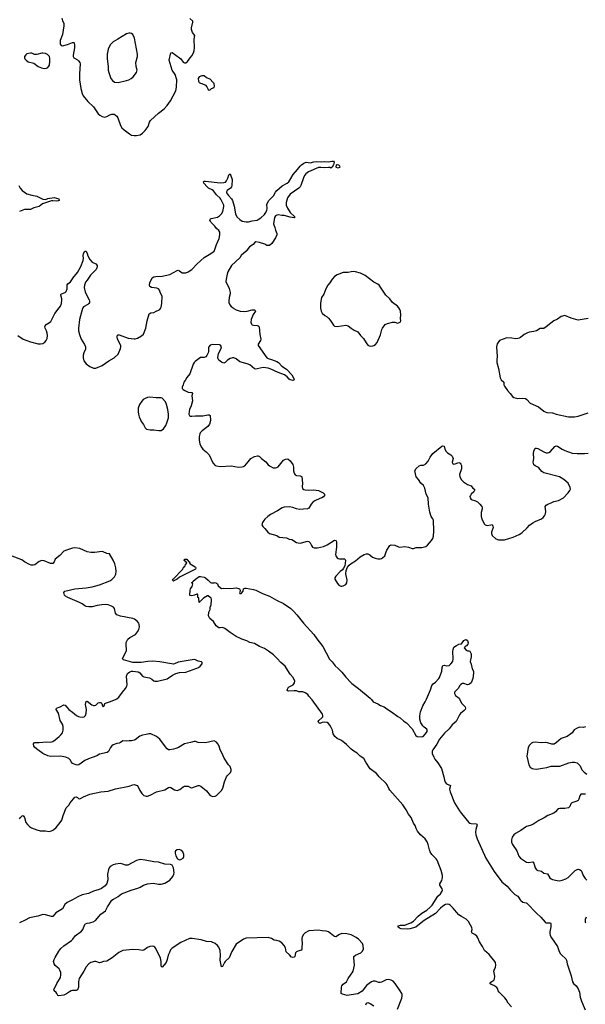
# Model space of a CAD drawing. Header units: inches. Extents: x 1835039 to 2027607, y 642849 to 774141.
# Tile 95 of 113: x 1954612 to 1963804, y 728672 to 744689. Entities that reach past the tile are written whole.
import ezdxf

# ---------------------------------------------------------------- set-up
doc = ezdxf.new("R2010")
doc.units = ezdxf.units.IN
doc.header["$MEASUREMENT"] = 0
for name, color, linetype in [('B9752', 7, 'Continuous'), ('B9753', 7, 'Continuous'), ('B9754', 7, 'Continuous'), ('B9762', 7, 'Continuous'), ('B9763', 7, 'Continuous'), ('B9764', 7, 'Continuous')]:
    doc.layers.add(name, color=color, linetype=linetype)

msp = doc.modelspace()

# ---------------------------------------------------------------- linework, layer by layer
at = {"layer": 'B9752', "color": 6, "elevation": 400}
for points in [[(1960000, 729801), (1959930, 729821), (1959850, 729823), (1959810, 729809), (1959750, 729768), (1959730, 729773), (1959710, 729785), (1959630, 729849), (1959590, 729864), (1959530, 729865), (1959470, 729879), (1959310, 729866), (1959250, 729834), (1959227, 729810), (1959204, 729770), (1959196, 729744), (1959201, 729650), (1959196, 729610), (1959197, 729570), (1959190, 729555), (1959130, 729538), (1959112, 729528), (1959096, 729510), (1959082, 729450), (1959070, 729438), (1959050, 729431), (1959030, 729438), (1958997, 729477), (1958945, 729525), (1958930, 729590), (1958910, 729629), (1958870, 729671), (1958830, 729698), (1958790, 729712), (1958750, 729718), (1958704, 729744), (1958650, 729757), (1958290, 729747), (1958248, 729732), (1958210, 729702), (1958150, 729669), (1958128, 729652), (1958062, 729530), (1958018, 729430), (1957951, 729369), (1957938, 729350), (1957910, 729289), (1957890, 729284), (1957869, 729390), (1957874, 729470), (1957868, 729548), (1957850, 729603), (1957828, 729630), (1957790, 729661), (1957730, 729689), (1957650, 729695), (1957561, 729721), (1957415, 729745), (1957370, 729741), (1957230, 729676), (1957090, 729587), (1957064, 729556), (1957044, 729516), (1957026, 729470), (1957010, 729402), (1956990, 729354), (1956930, 729275), (1956910, 729290), (1956912, 729370), (1956902, 729422), (1956822, 729582), (1956810, 729601), (1956790, 729614), (1956770, 729618), (1956727, 729610), (1956690, 729594), (1956630, 729553), (1956610, 729545), (1956550, 729557), (1956450, 729562), (1956290, 729545), (1956223, 729517), (1956114, 729426), (1956030, 729375), (1955974, 729366), (1955930, 729350), (1955910, 729348), (1955850, 729367), (1955828, 729368), (1955770, 729352), (1955734, 729330), (1955690, 729281), (1955654, 729210), (1955579, 729090), (1955572, 729070), (1955567, 729030), (1955570, 728950), (1955552, 728910), (1955530, 728898), (1955470, 728895), (1955450, 728890), (1955423, 728877), (1955370, 728840), (1955330, 728822), (1955249, 728809), (1955230, 728818), (1955217, 728850), (1955205, 728865), (1955174, 728890), (1955169, 728910), (1955217, 729010), (1955275, 729110), (1955282, 729150), (1955278, 729190), (1955267, 729230), (1955255, 729250), (1955190, 729303), (1955171, 729330), (1955163, 729370), (1955170, 729400), (1955186, 729434), (1955246, 729534), (1955281, 729579), (1955330, 729622), (1955456, 729710), (1955476, 729730), (1955515, 729785), (1955617, 729863), (1955640, 729890), (1955670, 729968), (1955680, 729980), (1955708, 729992), (1955754, 730000)], [(1960000, 728827), (1959936, 728816), (1959859, 728839), (1959839, 728850), (1959841, 728950), (1959847, 728970), (1959870, 729002), (1959922, 729038), (1959949, 729090), (1960000, 729160)]]:
    msp.add_lwpolyline(points, dxfattribs=at)
at = {"layer": 'B9753', "color": 6}
for points, elevation in [([(1954584, 739550), (1954670, 739493), (1954790, 739447), (1954910, 739418), (1954950, 739415), (1954990, 739424), (1955018, 739442), (1955043, 739470), (1955056, 739504), (1955062, 739550), (1955059, 739590), (1955049, 739630), (1955028, 739672), (1955023, 739690), (1955025, 739710), (1955043, 739730), (1955097, 739763), (1955118, 739782), (1955182, 739910), (1955252, 740000)], 400), ([(1955639, 740000), (1955633, 739990), (1955582, 739810), (1955567, 739670), (1955567, 739630), (1955583, 739570), (1955611, 739490), (1955666, 739406), (1955684, 739370), (1955681, 739330), (1955652, 739268), (1955641, 739230), (1955642, 739190), (1955657, 739137), (1955690, 739092), (1955750, 739047), (1955810, 739022), (1955850, 739018), (1955950, 739061), (1956059, 739141), (1956150, 739187), (1956213, 739250), (1956250, 739342), (1956257, 739370), (1956253, 739390), (1956202, 739490), (1956195, 739530), (1956203, 739557), (1956210, 739562), (1956230, 739565), (1956374, 739510), (1956470, 739497), (1956490, 739498), (1956524, 739510), (1956594, 739546), (1956624, 739576), (1956662, 739670), (1956685, 739790), (1956718, 739902), (1956741, 739919), (1956793, 739927), (1956830, 739948), (1956870, 739963), (1956890, 739976), (1956900, 739990), (1956905, 740000)], 400), ([(1958080, 740000), (1958094, 739990), (1958130, 739969), (1958193, 739950), (1958270, 739943), (1958311, 739949), (1958390, 739970), (1958410, 739971), (1958428, 739968), (1958438, 739958), (1958442, 739950), (1958408, 739892), (1958376, 739810), (1958368, 739768), (1958377, 739737), (1958390, 739724), (1958410, 739718), (1958474, 739714), (1958490, 739709), (1958505, 739690), (1958512, 739570), (1958531, 739490), (1958526, 739470), (1958490, 739410), (1958490, 739388), (1958630, 739190), (1958650, 739178), (1958703, 739163), (1958789, 739130), (1958819, 739110), (1958870, 739055), (1958950, 739004), (1959036, 738910), (1959065, 738850), (1959070, 738828), (1959050, 738819), (1959010, 738831), (1958990, 738842), (1958959, 738879), (1958913, 738913), (1958810, 738948), (1958680, 739010), (1958650, 739020), (1958570, 739031), (1958470, 739007), (1958450, 739005), (1958430, 739011), (1958350, 739075), (1958310, 739093), (1958190, 739126), (1958130, 739173), (1958090, 739187), (1958070, 739190), (1958030, 739179), (1957990, 739150), (1957950, 739111), (1957930, 739102), (1957890, 739117), (1957849, 739149), (1957838, 739170), (1957834, 739190), (1957841, 739259), (1957879, 739330), (1957889, 739370), (1957873, 739393), (1957859, 739399), (1957750, 739403), (1957710, 739392), (1957688, 739370), (1957681, 739350), (1957678, 739290), (1957673, 739270), (1957654, 739226), (1957637, 739203), (1957610, 739194), (1957550, 739196), (1957463, 739130), (1957446, 739110), (1957433, 739087), (1957376, 738930), (1957330, 738867), (1957303, 738817), (1957282, 738790), (1957271, 738749), (1957251, 738710), (1957251, 738690), (1957270, 738671), (1957295, 738655), (1957351, 738631), (1957410, 738625), (1957421, 738610), (1957411, 738570), (1957420, 738490), (1957399, 738410), (1957374, 738346), (1957366, 738314), (1957363, 738270), (1957370, 738250), (1957390, 738242), (1957410, 738240), (1957470, 738247), (1957590, 738244), (1957670, 738260), (1957690, 738259), (1957710, 738250), (1957713, 738170), (1957695, 738110), (1957667, 738070), (1957578, 738002), (1957547, 737970), (1957538, 737950), (1957531, 737910), (1957531, 737850), (1957541, 737790), (1957562, 737742), (1957590, 737705), (1957641, 737661), (1957690, 737610), (1957750, 737481), (1957790, 737439), (1957810, 737430), (1957870, 737420), (1958050, 737429), (1958170, 737409), (1958226, 737414), (1958250, 737420), (1958270, 737433), (1958326, 737494), (1958370, 737552), (1958430, 737586), (1958475, 737595), (1958490, 737594), (1958510, 737585), (1958544, 737550), (1958610, 737494), (1958650, 737447), (1958670, 737432), (1958730, 737400), (1958770, 737398), (1958790, 737402), (1958810, 737413), (1958897, 737523), (1958930, 737541), (1958970, 737545), (1959010, 737512), (1959052, 737452), (1959062, 737410), (1959060, 737350), (1959070, 737314), (1959079, 737299), (1959090, 737286), (1959110, 737274), (1959170, 737267), (1959190, 737258), (1959196, 737250), (1959207, 737150), (1959202, 737090), (1959210, 737062), (1959230, 737046), (1959250, 737041), (1959310, 737038), (1959390, 737041), (1959466, 737030), (1959543, 736990), (1959564, 736970), (1959567, 736950), (1959552, 736928), (1959524, 736910), (1959490, 736899), (1959410, 736863), (1959378, 736842), (1959348, 736810), (1959310, 736744), (1959290, 736730), (1959157, 736723), (1959110, 736732), (1959050, 736754), (1958990, 736763), (1958910, 736758), (1958879, 736750), (1958803, 736697), (1958690, 736640), (1958642, 736610), (1958594, 736566), (1958577, 736543), (1958557, 736510), (1958549, 736470), (1958563, 736443), (1958598, 736410), (1958645, 736350), (1958671, 736331), (1958790, 736300), (1958830, 736269), (1958950, 736258), (1958990, 736240), (1959033, 736233), (1959110, 736187), (1959137, 736177), (1959175, 736175), (1959270, 736202), (1959290, 736204), (1959310, 736199), (1959330, 736179), (1959353, 736133), (1959370, 736111), (1959399, 736099), (1959450, 736097), (1959550, 736119), (1959610, 736148), (1959730, 736221), (1959750, 736218), (1959757, 736210), (1959761, 736190), (1959759, 736110), (1959744, 735990), (1959750, 735965), (1959770, 735936), (1959786, 735926), (1959810, 735920), (1959890, 735916), (1959899, 735910), (1959905, 735890), (1959894, 735806), (1959875, 735765), (1959858, 735742), (1959819, 735710), (1959750, 735639), (1959735, 735610), (1959735, 735590), (1959776, 735516), (1959799, 735490), (1959830, 735475), (1959850, 735473), (1959870, 735477), (1959910, 735502), (1959930, 735530), (1959932, 735570), (1959914, 735674), (1959917, 735730), (1959939, 735781), (1959966, 735814), (1959997, 735843), (1960000, 735844)], 400), ([(1959503, 740000), (1959503, 739997), (1959510, 739945), (1959530, 739916), (1959570, 739877), (1959610, 739854), (1959630, 739835), (1959659, 739799), (1959710, 739721), (1959730, 739703), (1959770, 739696), (1959910, 739718), (1959950, 739708), (1960000, 739672)], 500), ([(1954609, 731690), (1954623, 731710), (1954650, 731738), (1954670, 731742), (1954690, 731712), (1954713, 731630), (1954737, 731597), (1954770, 731564), (1954803, 731543), (1954888, 731508), (1954946, 731494), (1955030, 731492), (1955090, 731485), (1955130, 731493), (1955163, 731510), (1955204, 731550), (1955271, 731629), (1955299, 731670), (1955316, 731744), (1955367, 731870), (1955412, 731909), (1955433, 731947), (1955484, 732016), (1955510, 732043), (1955530, 732047), (1955550, 732038), (1955570, 732018), (1955590, 732015), (1955650, 732049), (1955750, 732092), (1955930, 732130), (1956050, 732140), (1956170, 732177), (1956390, 732222), (1956450, 732242), (1956470, 732245), (1956490, 732244), (1956520, 732230), (1956538, 732210), (1956564, 732150), (1956599, 732099), (1956630, 732070), (1956670, 732058), (1956690, 732058), (1956730, 732072), (1956838, 732130), (1956970, 732161), (1957030, 732201), (1957050, 732205), (1957070, 732201), (1957130, 732159), (1957170, 732152), (1957214, 732166), (1957270, 732212), (1957290, 732221), (1957350, 732223), (1957390, 732199), (1957410, 732196), (1957510, 732233), (1957530, 732233), (1957558, 732218), (1957650, 732143), (1957707, 732070), (1957750, 732055), (1957790, 732060), (1957812, 732070), (1957890, 732150), (1957916, 732190), (1957941, 732290), (1957974, 732370), (1957988, 732392), (1958038, 732441), (1958051, 732469), (1958051, 732490), (1958030, 732543), (1958006, 732570), (1957935, 732675), (1957904, 732750), (1957869, 732809), (1957853, 732870), (1957833, 732910), (1957810, 732937), (1957770, 732956), (1957630, 732927), (1957510, 732933), (1957470, 732946), (1957450, 732948), (1957390, 732930), (1957290, 732909), (1957191, 732849), (1957150, 732834), (1957110, 732822), (1957050, 732812), (1957033, 732813), (1957010, 732828), (1956979, 732859), (1956890, 732984), (1956837, 733030), (1956743, 733070), (1956710, 733074), (1956670, 733060), (1956610, 733051), (1956566, 733034), (1956490, 732975), (1956472, 732968), (1956430, 732958), (1956390, 732958), (1956350, 732950), (1956290, 732958), (1956251, 732929), (1956230, 732919), (1956190, 732912), (1956130, 732894), (1956110, 732878), (1956088, 732850), (1956056, 732784), (1956033, 732767), (1955910, 732742), (1955864, 732716), (1955790, 732685), (1955730, 732667), (1955670, 732639), (1955573, 732570), (1955550, 732564), (1955530, 732566), (1955472, 732592), (1955452, 732612), (1955431, 732650), (1955410, 732670), (1955362, 732690), (1955270, 732708), (1955110, 732702), (1955070, 732712), (1954990, 732751), (1954905, 732810), (1954858, 732850), (1954843, 732870), (1954837, 732910), (1954855, 732930), (1954930, 732931), (1955050, 732941), (1955110, 732939), (1955150, 732948), (1955190, 732974), (1955252, 733028), (1955282, 733058), (1955305, 733090), (1955318, 733130), (1955320, 733190), (1955307, 733230), (1955271, 733291), (1955240, 733410), (1955204, 733470), (1955208, 733492), (1955271, 733509), (1955330, 733542), (1955350, 733539), (1955370, 733510), (1955410, 733470), (1955470, 733427), (1955535, 733370), (1955570, 733352), (1955590, 733347), (1955636, 733344), (1955662, 733350), (1955683, 733370), (1955694, 733406), (1955698, 733470), (1955681, 733550), (1955690, 733597), (1955710, 733602), (1955783, 733543), (1955810, 733532), (1955830, 733531), (1955850, 733540), (1955890, 733575), (1955910, 733581), (1955930, 733579), (1955948, 733568), (1955959, 733530), (1955970, 733511), (1955984, 733530), (1955997, 733563), (1956006, 733570), (1956070, 733590), (1956170, 733630), (1956190, 733640), (1956224, 733670), (1956282, 733750), (1956330, 733807), (1956353, 733847), (1956358, 733870), (1956350, 734010), (1956366, 734054), (1956400, 734080), (1956430, 734089), (1956450, 734090), (1956540, 734080), (1956564, 734064), (1956610, 734010), (1956630, 733997), (1956723, 733983), (1956760, 733960), (1956790, 733933), (1956810, 733927), (1956850, 733927), (1957010, 733969), (1957094, 734026), (1957150, 734054), (1957210, 734067), (1957310, 734076), (1957490, 734138), (1957516, 734150), (1957543, 734170), (1957578, 734210), (1957579, 734230), (1957565, 734244), (1957510, 734256), (1957470, 734276), (1957450, 734279), (1957251, 734251), (1957190, 734236), (1957130, 734210), (1957110, 734206), (1956890, 734243), (1956775, 734255), (1956692, 734249), (1956588, 734232), (1956450, 734234), (1956297, 734276), (1956285, 734290), (1956287, 734310), (1956332, 734390), (1956347, 734430), (1956342, 734530), (1956345, 734555), (1956359, 734590), (1956372, 734610), (1956401, 734639), (1956496, 734690), (1956528, 734730), (1956550, 734770), (1956560, 734810), (1956555, 734850), (1956547, 734870), (1956523, 734903), (1956477, 734937), (1956449, 734949), (1956248, 734988), (1956191, 735010), (1956170, 735034), (1956151, 735111), (1956136, 735130), (1956105, 735150), (1956048, 735168), (1956010, 735174), (1955948, 735172), (1955870, 735160), (1955790, 735137), (1955737, 735137), (1955690, 735144), (1955672, 735152), (1955630, 735185), (1955585, 735210), (1955393, 735290), (1955358, 735310), (1955341, 735330), (1955327, 735370), (1955344, 735390), (1955508, 735428), (1955690, 735445), (1955790, 735461), (1955910, 735495), (1956077, 735563), (1956110, 735585), (1956152, 735628), (1956176, 735670), (1956180, 735710), (1956175, 735770), (1956160, 735840), (1956130, 735898), (1956070, 735998), (1956030, 736004), (1955970, 736033), (1955950, 736039), (1955830, 736020), (1955770, 736021), (1955710, 736032), (1955590, 736085), (1955510, 736095), (1955470, 736093), (1955370, 736062), (1955330, 736042), (1955265, 735975), (1955189, 735911), (1955170, 735870), (1955150, 735845), (1955110, 735845), (1955010, 735886), (1954970, 735892), (1954930, 735877), (1954857, 735823), (1954830, 735814), (1954797, 735817), (1954770, 735826), (1954692, 735870), (1954645, 735905), (1954490, 735963)], 400), ([(1960000, 732823), (1959991, 732830), (1959921, 732901), (1959866, 732946), (1959830, 732970), (1959770, 732998), (1959733, 733030), (1959707, 733070), (1959693, 733130), (1959675, 733175), (1959654, 733214), (1959630, 733241), (1959610, 733254), (1959570, 733262), (1959525, 733255), (1959490, 733239), (1959472, 733252), (1959464, 733270), (1959472, 733290), (1959523, 733330), (1959536, 733350), (1959540, 733370), (1959532, 733390), (1959366, 733626), (1959310, 733684), (1959293, 733710), (1959250, 733741), (1959213, 733753), (1959150, 733756), (1959109, 733769), (1959070, 733774), (1958988, 733768), (1958968, 733770), (1958961, 733790), (1958983, 733830), (1959056, 733870), (1959079, 733901), (1959084, 733930), (1959058, 733990), (1959010, 734043), (1958945, 734145), (1958924, 734170), (1958858, 734230), (1958798, 734298), (1958736, 734356), (1958658, 734418), (1958590, 734461), (1958510, 734495), (1958430, 734539), (1958350, 734558), (1958303, 734583), (1958220, 734610), (1958203, 734623), (1958130, 734655), (1958030, 734718), (1957947, 734787), (1957910, 734800), (1957870, 734794), (1957850, 734797), (1957827, 734810), (1957806, 734830), (1957760, 734900), (1957704, 734950), (1957689, 734970), (1957682, 734990), (1957688, 735050), (1957707, 735093), (1957708, 735130), (1957726, 735170), (1957728, 735250), (1957722, 735282), (1957707, 735287), (1957676, 735316), (1957664, 735316), (1957600, 735280), (1957550, 735228), (1957534, 735226), (1957534, 735214), (1957528, 735208), (1957526, 735270), (1957522, 735282), (1957506, 735290), (1957506, 735330), (1957502, 735342), (1957490, 735346), (1957451, 735329), (1957410, 735318), (1957382, 735322), (1957378, 735330), (1957382, 735410), (1957389, 735431), (1957415, 735470), (1957426, 735510), (1957422, 735522), (1957406, 735530), (1957422, 735538), (1957426, 735550), (1957468, 735590), (1957529, 735631), (1957550, 735633), (1957610, 735619), (1957630, 735610), (1957674, 735574), (1957711, 735531), (1957730, 735526), (1957770, 735526), (1957790, 735531), (1957810, 735525), (1957825, 735510), (1957840, 735481), (1957870, 735451), (1957890, 735438), (1957930, 735442), (1958044, 735436), (1958130, 735446), (1958170, 735436), (1958182, 735430), (1958194, 735410), (1958194, 735390), (1958182, 735370), (1958190, 735354), (1958210, 735354), (1958246, 735390), (1958248, 735430), (1958270, 735441), (1958290, 735444), (1958410, 735422), (1958450, 735410), (1958557, 735357), (1958670, 735311), (1958784, 735244), (1958901, 735190), (1959017, 735110), (1959064, 735070), (1959117, 735010), (1959224, 734870), (1959391, 734690), (1959439, 734619), (1959537, 734490), (1959649, 734289), (1959690, 734245), (1959737, 734177), (1959790, 734134), (1959850, 734076), (1959914, 733994), (1960000, 733904)], 300), ([(1955754, 730000), (1955770, 730003), (1955806, 730014), (1955843, 730037), (1955930, 730136), (1956006, 730194), (1956041, 730259), (1956110, 730367), (1956135, 730385), (1956215, 730425), (1956265, 730470), (1956425, 730530), (1956530, 730560), (1956570, 730577), (1956625, 730610), (1956690, 730634), (1956783, 730643), (1956867, 730627), (1956910, 730627), (1956970, 730643), (1957050, 730690), (1957100, 730750), (1957119, 730790), (1957123, 730810), (1957110, 730890), (1957090, 730933), (1957064, 730944), (1956970, 730954), (1956870, 730985), (1956790, 730990), (1956650, 731015), (1956570, 731025), (1956550, 731024), (1956510, 731011), (1956370, 730938), (1956350, 730934), (1956330, 730935), (1956290, 730953), (1956250, 730960), (1956170, 730951), (1956130, 730940), (1956085, 730915), (1956068, 730892), (1956055, 730865), (1956037, 730790), (1956043, 730697), (1956030, 730639), (1956000, 730600), (1955943, 730557), (1955903, 730537), (1955810, 730512), (1955730, 730477), (1955630, 730452), (1955557, 730423), (1955483, 730377), (1955382, 730330), (1955346, 730294), (1955310, 730224), (1955199, 730161), (1955150, 730102), (1955130, 730100), (1955030, 730127), (1954990, 730131), (1954970, 730130), (1954906, 730106), (1954770, 730081), (1954701, 730039), (1954608, 730000)], 400)]:
    msp.add_lwpolyline(points, dxfattribs=dict(at, elevation=elevation))
for points, elevation in [([(1956726, 738546), (1956690, 738542), (1956651, 738529), (1956619, 738510), (1956595, 738485), (1956561, 738430), (1956537, 738370), (1956535, 738310), (1956541, 738270), (1956552, 738230), (1956580, 738170), (1956585, 738150), (1956622, 738102), (1956652, 738050), (1956675, 738030), (1956730, 738016), (1956790, 738015), (1956875, 738005), (1956910, 738008), (1956950, 738033), (1956989, 738090), (1957005, 738130), (1957029, 738210), (1957028, 738272), (1957017, 738350), (1956997, 738430), (1956980, 738470), (1956930, 738531), (1956910, 738540), (1956830, 738539)], 400), ([(1957110, 735558), (1957098, 735570), (1957106, 735590), (1957266, 735750), (1957270, 735774), (1957282, 735778), (1957288, 735792), (1957302, 735798), (1957308, 735832), (1957326, 735850), (1957322, 735862), (1957310, 735866), (1957302, 735882), (1957286, 735890), (1957290, 735912), (1957330, 735912), (1957338, 735898), (1957350, 735891), (1957357, 735877), (1957371, 735870), (1957371, 735851), (1957380, 735840), (1957465, 735790), (1957470, 735782), (1957473, 735770), (1957470, 735748), (1957210, 735618), (1957170, 735588), (1957130, 735568)], 300), ([(1957206, 731190), (1957170, 731186), (1957146, 731170), (1957136, 731150), (1957136, 731130), (1957150, 731087), (1957178, 731038), (1957210, 731024), (1957230, 731028), (1957270, 731051), (1957282, 731078), (1957281, 731110), (1957261, 731150), (1957230, 731181)], 400)]:
    msp.add_lwpolyline(points, close=True, dxfattribs=dict(at, elevation=elevation))
at = {"layer": 'B9754', "color": 6}
for points, elevation in [([(1955296, 744716), (1955309, 744670), (1955327, 744630), (1955331, 744591), (1955309, 744450), (1955268, 744350), (1955270, 744291), (1955287, 744267), (1955310, 744265), (1955390, 744287), (1955470, 744319), (1955490, 744316), (1955495, 744310), (1955502, 744282), (1955502, 744230), (1955480, 744110), (1955481, 744090), (1955491, 744071), (1955502, 744062), (1955550, 744038), (1955570, 744021), (1955590, 743990), (1955593, 743970), (1955591, 743890), (1955583, 743810), (1955586, 743710), (1955605, 743570), (1955628, 743488), (1955646, 743450), (1955717, 743357), (1955810, 743270), (1955890, 743158), (1955914, 743134), (1955950, 743112), (1955990, 743106), (1956030, 743116), (1956079, 743141), (1956110, 743150), (1956150, 743151), (1956164, 743144), (1956190, 743119), (1956208, 743090), (1956251, 742970), (1956274, 742930), (1956310, 742895), (1956398, 742830), (1956430, 742813), (1956470, 742804), (1956510, 742805), (1956570, 742817), (1956610, 742842), (1956650, 742884), (1956700, 742950), (1956719, 743021), (1956738, 743050), (1956869, 743171), (1956960, 743240), (1957007, 743293), (1957062, 743370), (1957148, 743530), (1957162, 743590), (1957164, 743710), (1957137, 743797), (1957089, 743870), (1957041, 744030), (1957070, 744151), (1957090, 744154), (1957209, 744070), (1957230, 744050), (1957270, 744000), (1957290, 743988), (1957310, 743989), (1957337, 744010), (1957380, 744070), (1957410, 744101), (1957435, 744150), (1957448, 744190), (1957451, 744230), (1957445, 744370), (1957461, 744430), (1957422, 744482), (1957406, 744530), (1957405, 744555), (1957428, 744650), (1957425, 744665), (1957379, 744710)], 500), ([(1956905, 740000), (1956910, 740011), (1956923, 740070), (1956926, 740190), (1956901, 740241), (1956885, 740290), (1956870, 740310), (1956841, 740321), (1956755, 740335), (1956729, 740349), (1956724, 740370), (1956729, 740409), (1956764, 740490), (1956790, 740504), (1956826, 740514), (1956930, 740516), (1957050, 740542), (1957170, 740607), (1957190, 740614), (1957210, 740604), (1957250, 740573), (1957270, 740569), (1957310, 740570), (1957350, 740585), (1957410, 740625), (1957490, 740710), (1957610, 740820), (1957717, 740883), (1957770, 740926), (1957785, 740950), (1957808, 741030), (1957855, 741130), (1957866, 741190), (1957865, 741230), (1957850, 741258), (1957812, 741292), (1957783, 741330), (1957725, 741390), (1957711, 741410), (1957704, 741430), (1957712, 741449), (1957724, 741456), (1957825, 741475), (1957861, 741499), (1957889, 741530), (1957912, 741570), (1957931, 741650), (1957930, 741670), (1957881, 741770), (1957870, 741785), (1957810, 741842), (1957763, 741903), (1957740, 741920), (1957678, 741950), (1957657, 741970), (1957605, 742030), (1957598, 742050), (1957603, 742057), (1957610, 742063), (1957630, 742063), (1957870, 742035), (1957930, 742038), (1957954, 742046), (1957974, 742066), (1957995, 742110), (1958010, 742165), (1958030, 742183), (1958066, 742090), (1958062, 741990), (1958054, 741970), (1958038, 741950), (1957982, 741910), (1957973, 741890), (1957975, 741870), (1958005, 741830), (1958056, 741776), (1958070, 741750), (1958096, 741656), (1958118, 741530), (1958143, 741483), (1958190, 741437), (1958229, 741409), (1958290, 741398), (1958330, 741399), (1958390, 741417), (1958470, 741430), (1958490, 741438), (1958530, 741466), (1958590, 741521), (1958613, 741550), (1958629, 741590), (1958633, 741610), (1958630, 741690), (1958662, 741750), (1958735, 741825), (1958770, 741886), (1958790, 741911), (1958875, 741985), (1958960, 742030), (1958988, 742050), (1959016, 742104), (1959058, 742170), (1959128, 742250), (1959170, 742307), (1959194, 742330), (1959230, 742354), (1959270, 742370), (1959330, 742361), (1959390, 742376), (1959442, 742382), (1959510, 742377), (1959570, 742384), (1959630, 742376), (1959686, 742390), (1959714, 742390), (1959721, 742370), (1959712, 742330), (1959692, 742290), (1959670, 742275), (1959650, 742284), (1959630, 742286), (1959570, 742279), (1959507, 742287), (1959470, 742283), (1959307, 742213), (1959260, 742180), (1959243, 742157), (1959223, 742117), (1959183, 741990), (1959172, 741970), (1959151, 741949), (1959007, 741850), (1958964, 741790), (1958943, 741717), (1958941, 741670), (1958963, 741623), (1959010, 741552), (1959077, 741490), (1959078, 741478), (1959085, 741470), (1959073, 741467), (1959010, 741475), (1958910, 741505), (1958870, 741505), (1958810, 741517), (1958790, 741511), (1958770, 741496), (1958751, 741470), (1958738, 741370), (1958758, 741310), (1958767, 741267), (1958791, 741210), (1958792, 741190), (1958770, 741143), (1958710, 741050), (1958670, 741018), (1958650, 741014), (1958630, 741016), (1958595, 741035), (1958510, 741067), (1958450, 741074), (1958430, 741061), (1958407, 741033), (1958346, 740994), (1958290, 740924), (1958210, 740851), (1958187, 740813), (1958054, 740690), (1957993, 740587), (1957982, 740550), (1957967, 740470), (1957964, 740430), (1958018, 740318), (1958033, 740250), (1958034, 740230), (1958019, 740170), (1958011, 740111), (1958012, 740088), (1958026, 740050), (1958050, 740021), (1958080, 740000)], 400), ([(1954600, 741990), (1954617, 741950), (1954650, 741910), (1954730, 741855), (1954810, 741832), (1954890, 741819), (1954990, 741767), (1955030, 741762), (1955070, 741778), (1955170, 741794), (1955250, 741773), (1955255, 741750), (1955238, 741742), (1955210, 741738), (1955150, 741745), (1955130, 741743), (1954985, 741695), (1954928, 741652), (1954844, 741630), (1954790, 741601), (1954690, 741599), (1954610, 741567)], 400), ([(1955252, 740000), (1955275, 740030), (1955290, 740070), (1955299, 740130), (1955299, 740150), (1955279, 740210), (1955282, 740218), (1955292, 740230), (1955349, 740251), (1955366, 740270), (1955381, 740310), (1955386, 740374), (1955397, 740390), (1955437, 740423), (1955490, 740507), (1955532, 740548), (1955550, 740574), (1955604, 740676), (1955643, 740770), (1955651, 740810), (1955644, 740850), (1955650, 740884), (1955670, 740921), (1955690, 740926), (1955707, 740887), (1955718, 740850), (1955750, 740786), (1955790, 740744), (1955850, 740719), (1955870, 740691), (1955871, 740670), (1955857, 740623), (1955765, 740535), (1955710, 740450), (1955683, 740417), (1955663, 740370), (1955661, 740330), (1955676, 740256), (1955741, 740130), (1955747, 740110), (1955745, 740090), (1955736, 740070), (1955722, 740058), (1955650, 740018), (1955639, 740000)], 400), ([(1960000, 740586), (1959950, 740577), (1959870, 740574), (1959770, 740539), (1959730, 740510), (1959690, 740470), (1959651, 740409), (1959618, 740370), (1959588, 740310), (1959554, 740226), (1959519, 740170), (1959504, 740110), (1959501, 740070), (1959503, 740000)], 500)]:
    msp.add_lwpolyline(points, dxfattribs=dict(at, elevation=elevation))
for points, elevation in [([(1956388, 744472), (1956350, 744459), (1956209, 744370), (1956130, 744327), (1956090, 744288), (1956068, 744250), (1956052, 744210), (1956036, 744130), (1956035, 744050), (1956051, 743930), (1956052, 743870), (1956061, 743830), (1956094, 743734), (1956118, 743698), (1956153, 743674), (1956210, 743669), (1956350, 743698), (1956384, 743710), (1956422, 743730), (1956458, 743762), (1956509, 743831), (1956517, 743850), (1956521, 743870), (1956506, 743930), (1956500, 743990), (1956527, 744090), (1956526, 744130), (1956477, 744390), (1956450, 744446), (1956430, 744464), (1956410, 744472)], 600), ([(1954787, 744147), (1954730, 744132), (1954710, 744117), (1954692, 744090), (1954689, 744070), (1954696, 744050), (1954716, 744030), (1954750, 744006), (1954840, 743980), (1954910, 743929), (1954964, 743904), (1955010, 743895), (1955050, 743901), (1955068, 743912), (1955088, 743932), (1955095, 743950), (1955102, 744010), (1955100, 744060), (1955094, 744090), (1955063, 744123), (1955030, 744137), (1954990, 744147), (1954970, 744147), (1954890, 744122), (1954870, 744121), (1954850, 744124), (1954810, 744144)], 500), ([(1957570, 743778), (1957530, 743761), (1957513, 743730), (1957516, 743690), (1957530, 743667), (1957550, 743655), (1957571, 743651), (1957630, 743626), (1957656, 743596), (1957675, 743555), (1957690, 743542), (1957710, 743546), (1957731, 743569), (1957772, 743588), (1957780, 743610), (1957770, 743649), (1957750, 743673), (1957710, 743719), (1957650, 743744), (1957610, 743776)], 500), ([(1959790, 742276), (1959763, 742283), (1959755, 742290), (1959758, 742330), (1959770, 742335), (1959791, 742330), (1959811, 742310), (1959816, 742290), (1959810, 742283)], 400)]:
    msp.add_lwpolyline(points, close=True, dxfattribs=dict(at, elevation=elevation))
at = {"layer": 'B9762', "color": 6}
for points, elevation in [([(1961139, 730000), (1961050, 729929), (1960950, 729898), (1960912, 729892), (1960810, 729898), (1960783, 729910), (1960759, 729930), (1960769, 729951), (1960802, 729958), (1960870, 729960), (1960964, 729996), (1960970, 730000)], 300), ([(1962607, 728630), (1962548, 728690), (1962520, 728750), (1962499, 728779), (1962404, 728870), (1962390, 728890), (1962376, 728930), (1962365, 728945), (1962317, 728977), (1962272, 728992), (1962254, 729010), (1962267, 729030), (1962317, 729063), (1962331, 729089), (1962333, 729130), (1962320, 729210), (1962322, 729230), (1962343, 729277), (1962349, 729311), (1962345, 729350), (1962334, 729370), (1962241, 729481), (1962165, 729550), (1962135, 729615), (1962082, 729690), (1962055, 729755), (1962039, 729779), (1962010, 729809), (1961963, 729830), (1961956, 729850), (1961965, 729890), (1961962, 729922), (1961917, 730000)], 300), ([(1963165, 730000), (1963170, 729997), (1963224, 730000)], 300), ([(1963230, 730000), (1963236, 729996), (1963242, 729982), (1963245, 729930), (1963226, 729850), (1963225, 729825), (1963233, 729790), (1963253, 729753), (1963350, 729610), (1963372, 729550), (1963398, 729498), (1963416, 729476), (1963490, 729410), (1963501, 729390), (1963508, 729328), (1963576, 729136), (1963597, 729037), (1963611, 729011), (1963657, 728970), (1963690, 728926), (1963710, 728870), (1963720, 728790), (1963742, 728722), (1963800, 728580)], 300), ([(1960000, 729160), (1960017, 729183), (1960031, 729210), (1960055, 729310), (1960041, 729430), (1960045, 729450), (1960070, 729474), (1960156, 729510), (1960178, 729530), (1960197, 729570), (1960196, 729630), (1960182, 729662), (1960119, 729730), (1960081, 729761), (1960010, 729799), (1960000, 729801)], 400), ([(1960750, 728595), (1960822, 728770), (1960828, 728808), (1960827, 728830), (1960821, 728850), (1960798, 728890), (1960715, 729010), (1960679, 729050), (1960650, 729065), (1960610, 729073), (1960570, 729069), (1960490, 729030), (1960470, 729025), (1960450, 729026), (1960390, 729047), (1960354, 729046), (1960330, 729038), (1960290, 729012), (1960250, 728976), (1960176, 728884), (1960110, 728845), (1960000, 728827)], 400), ([(1960239, 728661), (1960248, 728690), (1960270, 728701), (1960310, 728687), (1960370, 728645)], 400)]:
    msp.add_lwpolyline(points, dxfattribs=dict(at, elevation=elevation))
at = {"layer": 'B9763', "color": 6}
for points, elevation in [([(1960000, 739672), (1960050, 739636), (1960110, 739610), (1960150, 739553), (1960202, 739502), (1960241, 739430), (1960270, 739396), (1960290, 739385), (1960320, 739380), (1960350, 739381), (1960370, 739388), (1960396, 739404), (1960423, 739437), (1960477, 739563), (1960498, 739650), (1960508, 739672), (1960549, 739730), (1960590, 739748), (1960670, 739766), (1960706, 739766), (1960750, 739754), (1960770, 739756), (1960797, 739770), (1960806, 739790), (1960799, 739830), (1960806, 739890), (1960799, 739950), (1960792, 739972), (1960771, 740000)], 500), ([(1963850, 739827), (1963690, 739800), (1963576, 739836), (1963470, 739879), (1963410, 739861), (1963350, 739820), (1963292, 739788), (1963166, 739690), (1963130, 739668), (1963110, 739663), (1963070, 739668), (1963010, 739629), (1962970, 739618), (1962893, 739607), (1962864, 739596), (1962810, 739568), (1962750, 739517), (1962730, 739508), (1962710, 739502), (1962670, 739500), (1962610, 739510), (1962530, 739513), (1962410, 739470), (1962370, 739414), (1962360, 739370), (1962370, 739210), (1962366, 739150), (1962368, 739110), (1962393, 739013), (1962421, 738861), (1962435, 738830), (1962478, 738790), (1962480, 738750), (1962490, 738726), (1962538, 738658), (1962582, 738610), (1962619, 738559), (1962644, 738544), (1962710, 738526), (1962790, 738534), (1962830, 738527), (1962853, 738510), (1962910, 738450), (1963045, 738390), (1963130, 738320), (1963150, 738309), (1963181, 738301), (1963270, 738291), (1963330, 738273), (1963530, 738227), (1963630, 738230), (1963690, 738238), (1963850, 738296)], 500), ([(1960000, 735844), (1960070, 735885), (1960147, 735953), (1960210, 735989), (1960250, 736000), (1960270, 735998), (1960302, 735982), (1960347, 735947), (1960388, 735928), (1960430, 735917), (1960470, 735917), (1960490, 735923), (1960510, 735936), (1960548, 735970), (1960566, 736030), (1960581, 736059), (1960630, 736133), (1960650, 736145), (1960710, 736142), (1960770, 736114), (1960790, 736109), (1960870, 736119), (1960931, 736111), (1960990, 736088), (1961010, 736088), (1961055, 736105), (1961150, 736104), (1961210, 736118), (1961240, 736140), (1961304, 736216), (1961327, 736250), (1961338, 736290), (1961341, 736370), (1961336, 736550), (1961327, 736570), (1961297, 736610), (1961278, 736678), (1961254, 736810), (1961251, 736910), (1961220, 736970), (1961196, 737070), (1961174, 737114), (1961129, 737149), (1961094, 737210), (1961055, 737250), (1961035, 737350), (1961053, 737390), (1961106, 737434), (1961130, 737443), (1961176, 737444), (1961215, 737465), (1961253, 737507), (1961282, 737570), (1961327, 737630), (1961470, 737749), (1961490, 737759), (1961509, 737749), (1961522, 737702), (1961544, 737664), (1961564, 737644), (1961620, 737610), (1961642, 737590), (1961655, 737550), (1961642, 737490), (1961647, 737470), (1961670, 737461), (1961690, 737463), (1961730, 737482), (1961750, 737484), (1961770, 737474), (1961780, 737460), (1961790, 737436), (1961794, 737410), (1961790, 737385), (1961758, 737290), (1961763, 737250), (1961790, 737206), (1961826, 737170), (1961890, 737128), (1961948, 737108), (1961978, 737070), (1962001, 737050), (1962002, 737030), (1961990, 737010), (1961950, 736970), (1961938, 736950), (1961930, 736930), (1961932, 736910), (1961950, 736885), (1962021, 736861), (1962050, 736844), (1962090, 736808), (1962121, 736770), (1962129, 736750), (1962129, 736730), (1962113, 736670), (1962114, 736610), (1962125, 736570), (1962159, 736490), (1962177, 736470), (1962210, 736459), (1962270, 736474), (1962290, 736475), (1962304, 736450), (1962305, 736430), (1962279, 736350), (1962278, 736330), (1962290, 736300), (1962350, 736244), (1962391, 736229), (1962490, 736227), (1962630, 736271), (1962730, 736317), (1962770, 736342), (1962858, 736422), (1962896, 736464), (1962950, 736504), (1962990, 736526), (1963090, 736569), (1963119, 736590), (1963143, 736617), (1963156, 736650), (1963160, 736690), (1963153, 736770), (1963166, 736790), (1963194, 736806), (1963250, 736827), (1963290, 736850), (1963368, 736870), (1963449, 736910), (1963524, 736990), (1963555, 737030), (1963564, 737050), (1963559, 737079), (1963524, 737150), (1963453, 737210), (1963387, 737250), (1963130, 737317), (1963100, 737340), (1963050, 737397), (1963030, 737412), (1962990, 737430), (1962968, 737450), (1962960, 737470), (1962958, 737490), (1962965, 737550), (1962962, 737630), (1962970, 737671), (1962990, 737717), (1963010, 737719), (1963030, 737713), (1963130, 737659), (1963170, 737645), (1963190, 737644), (1963212, 737648), (1963238, 737662), (1963310, 737746), (1963330, 737756), (1963350, 737754), (1963430, 737700), (1963470, 737679), (1963590, 737639), (1963670, 737631), (1963714, 737634), (1963791, 737631), (1963850, 737640)], 400), ([(1960000, 733904), (1960012, 733892), (1960119, 733810), (1960306, 733650), (1960328, 733630), (1960359, 733590), (1960430, 733562), (1960475, 733535), (1960533, 733510), (1960577, 733477), (1960654, 733430), (1960755, 733355), (1960798, 733330), (1960857, 733277), (1960899, 733250), (1960993, 733153), (1961050, 733043), (1961070, 733027), (1961150, 733022), (1961169, 733030), (1961209, 733070), (1961232, 733110), (1961236, 733130), (1961229, 733150), (1961183, 733183), (1961163, 733203), (1961131, 733251), (1961114, 733310), (1961114, 733366), (1961127, 733430), (1961164, 733530), (1961202, 733590), (1961224, 733636), (1961291, 733790), (1961310, 733857), (1961333, 733887), (1961370, 733914), (1961423, 733970), (1961436, 733990), (1961472, 734090), (1961477, 734150), (1961490, 734182), (1961510, 734191), (1961550, 734179), (1961590, 734186), (1961620, 734210), (1961650, 734250), (1961659, 734290), (1961650, 734410), (1961656, 734444), (1961670, 734482), (1961710, 734511), (1961750, 734532), (1961790, 734534), (1961830, 734592), (1961850, 734602), (1961870, 734605), (1961890, 734592), (1961901, 734550), (1961895, 734530), (1961875, 734505), (1961851, 734490), (1961838, 734470), (1961870, 734432), (1961890, 734422), (1961910, 734422), (1961930, 734414), (1961950, 734374), (1961950, 734326), (1961931, 734250), (1961950, 734205), (1961967, 734130), (1961985, 734090), (1961988, 734070), (1961984, 734010), (1961977, 733970), (1961950, 733904), (1961930, 733883), (1961910, 733873), (1961890, 733869), (1961830, 733892), (1961810, 733891), (1961783, 733877), (1961764, 733856), (1961738, 733810), (1961692, 733768), (1961681, 733750), (1961678, 733730), (1961697, 733697), (1961752, 733652), (1961792, 733572), (1961836, 733530), (1961850, 733510), (1961855, 733490), (1961850, 733470), (1961838, 733450), (1961778, 733402), (1961761, 733379), (1961708, 733270), (1961642, 733218), (1961590, 733154), (1961516, 733084), (1961437, 732983), (1961390, 732904), (1961327, 732813), (1961316, 732790), (1961314, 732770), (1961317, 732750), (1961340, 732690), (1961359, 732659), (1961410, 732600), (1961466, 732510), (1961505, 732370), (1961516, 732316), (1961528, 732288), (1961550, 732261), (1961613, 732230), (1961598, 732170), (1961606, 732130), (1961681, 731950), (1961759, 731819), (1961790, 731774), (1961910, 731632), (1961930, 731618), (1961950, 731612), (1962028, 731608), (1962041, 731601), (1962048, 731590), (1962023, 731517), (1962017, 731470), (1962023, 731430), (1962045, 731365), (1962186, 731050), (1962325, 730830), (1962447, 730667), (1962535, 730595), (1962589, 730529), (1962659, 730459), (1962710, 730429), (1962746, 730370), (1962758, 730358), (1962790, 730336), (1962844, 730324), (1962856, 730316), (1963012, 730152), (1963079, 730090), (1963150, 730009), (1963165, 730000)], 300), ([(1963810, 733185), (1963770, 733176), (1963710, 733178), (1963660, 733160), (1963625, 733135), (1963592, 733088), (1963571, 733070), (1963510, 733030), (1963410, 732997), (1963338, 732930), (1963297, 732903), (1963262, 732902), (1963190, 732925), (1963150, 732931), (1963090, 732927), (1962990, 732938), (1962950, 732932), (1962930, 732921), (1962898, 732890), (1962878, 732850), (1962856, 732710), (1962887, 732567), (1962909, 732530), (1962940, 732510), (1962970, 732500), (1963010, 732499), (1963110, 732516), (1963178, 732522), (1963250, 732546), (1963390, 732548), (1963539, 732601), (1963590, 732611), (1963630, 732613), (1963670, 732600), (1963707, 732570), (1963721, 732550), (1963750, 732485), (1963786, 732446), (1963830, 732416)], 400), ([(1960970, 730000), (1961013, 730027), (1961090, 730105), (1961146, 730154), (1961230, 730204), (1961285, 730250), (1961315, 730285), (1961409, 730431), (1961451, 730470), (1961480, 730510), (1961483, 730530), (1961480, 730550), (1961441, 730610), (1961442, 730630), (1961472, 730688), (1961484, 730730), (1961481, 730770), (1961460, 730850), (1961397, 731017), (1961380, 731040), (1961309, 731110), (1961282, 731150), (1961270, 731185), (1961253, 731270), (1961235, 731315), (1961202, 731362), (1961125, 731430), (1961075, 731490), (1961053, 731530), (1961039, 731579), (1961010, 731617), (1960973, 731710), (1960930, 731766), (1960895, 731835), (1960837, 731917), (1960630, 732157), (1960610, 732184), (1960583, 732243), (1960566, 732266), (1960455, 732370), (1960410, 732428), (1960310, 732503), (1960238, 732610), (1960205, 732670), (1960146, 732706), (1960099, 732759), (1960044, 732790), (1960000, 732823)], 300), ([(1963810, 732090), (1963748, 732092), (1963730, 732088), (1963714, 732066), (1963700, 732010), (1963688, 731990), (1963665, 731975), (1963586, 731950), (1963569, 731931), (1963552, 731890), (1963530, 731870), (1963470, 731856), (1963390, 731858), (1963368, 731852), (1963350, 731840), (1963318, 731802), (1963290, 731779), (1963194, 731746), (1963135, 731705), (1963050, 731664), (1962950, 731599), (1962910, 731580), (1962850, 731564), (1962830, 731553), (1962759, 731501), (1962668, 731452), (1962644, 731430), (1962618, 731390), (1962606, 731350), (1962605, 731310), (1962619, 731270), (1962691, 731171), (1962724, 731084), (1962752, 731052), (1962850, 730986), (1962881, 730981), (1962950, 730989), (1962970, 730970), (1962989, 730890), (1963010, 730860), (1963030, 730849), (1963070, 730845), (1963090, 730839), (1963130, 730808), (1963190, 730792), (1963230, 730730), (1963250, 730713), (1963270, 730704), (1963345, 730685), (1963390, 730682), (1963430, 730690), (1963490, 730711), (1963526, 730734), (1963583, 730797), (1963639, 730850), (1963670, 730866), (1963690, 730868), (1963710, 730864), (1963735, 730850), (1963748, 730828), (1963770, 730767), (1963800, 730720), (1963830, 730691)], 400), ([(1961917, 730000), (1961911, 730011), (1961870, 730058), (1961790, 730098), (1961748, 730130), (1961710, 730169), (1961657, 730237), (1961610, 730285), (1961590, 730298), (1961570, 730303), (1961533, 730293), (1961490, 730271), (1961450, 730237), (1961371, 730149), (1961184, 730036), (1961139, 730000)], 300), ([(1963818, 730090), (1963803, 730050), (1963803, 730010), (1963808, 730000)], 400), ([(1963224, 730000), (1963230, 730000), (1963230, 730000)], 300)]:
    msp.add_lwpolyline(points, dxfattribs=dict(at, elevation=elevation))
at = {"layer": 'B9764', "color": 6, "elevation": 500}
msp.add_lwpolyline([(1960771, 740000), (1960750, 740030), (1960670, 740089), (1960628, 740148), (1960561, 740210), (1960452, 740370), (1960430, 740387), (1960370, 740421), (1960227, 740530), (1960150, 740567), (1960067, 740587), (1960031, 740591), (1960000, 740586)], dxfattribs=at)

doc.saveas('drawing.dxf')
